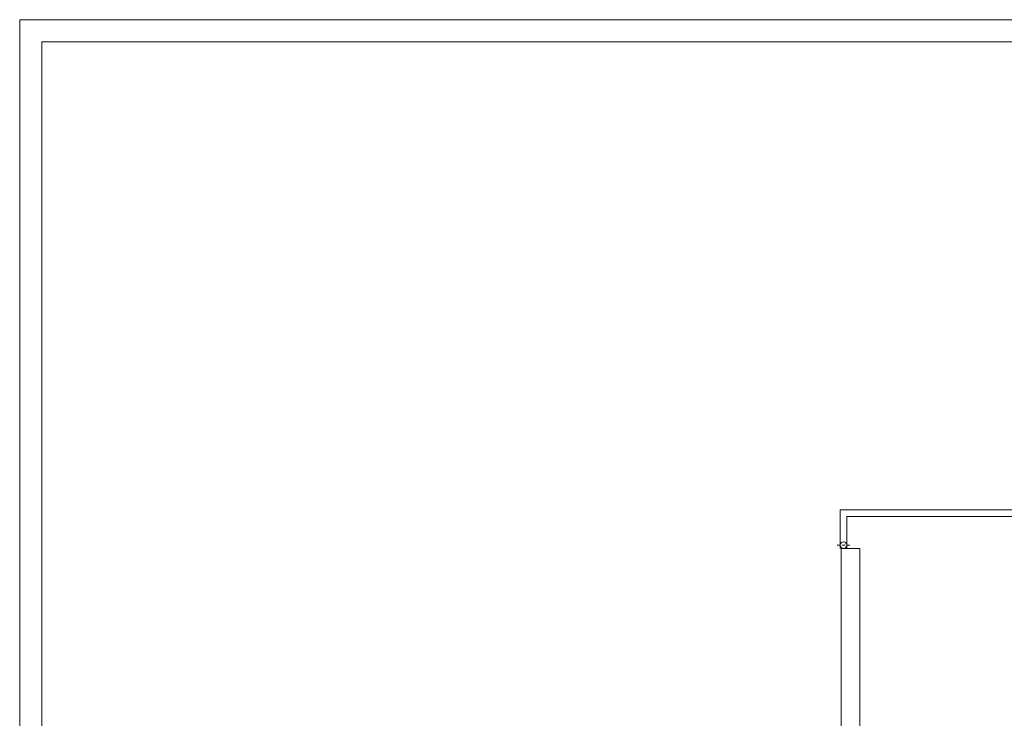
# Model space of a CAD drawing. Header units: millimetres. Extents: x 12584 to 77584, y 9983 to 29820.
# Tile 167 of 176: x 69174 to 71386, y 28251 to 29820. Entities that reach past the tile are written whole.
import ezdxf

# ---------------------------------------------------------------- set-up
doc = ezdxf.new("R2010")
doc.units = ezdxf.units.MM
doc.linetypes.add('ACAD_ISO10W100', pattern=[18, 12, -3, 0, -3])
doc.layers.add('m_tabela', color=7, linetype='Continuous', lineweight=20)
doc.layers.add('m_widok', color=7, linetype='Continuous', lineweight=9)

msp = doc.modelspace()

# ---------------------------------------------------------------- linework, layer by layer
at = {"layer": 'm_tabela'}
for p, q in [((69174.5, 29819.8), (69174.5, 23879.8)), ((77584.5, 29819.8), (69174.5, 29819.8)), ((69224.5, 29769.8), (69224.5, 23929.8)), ((77534.5, 29769.8), (69224.5, 29769.8))]:
    msp.add_line(p, q, dxfattribs=at)
at = {"layer": 'm_widok', "color": 250, "linetype": 'ACAD_ISO10W100', "ltscale": 0.6}
msp.add_line((71010.9, 28639.7), (71039.2, 28639.7), dxfattribs=at)
at = {"layer": 'm_widok', "ltscale": 2}
for p, q in [((71019.6, 28632.1), (71019.6, 28051.1)), ((71061.6, 28632.1), (71019.6, 28632.1)), ((71061.6, 28632.1), (71061.6, 28066.1))]:
    msp.add_line(p, q, dxfattribs=at)
for points in [[(72449.6, 28632.1), (72449.6, 28719.1), (71017.6, 28719.1), (71017.6, 28632.1)], [(72434.6, 28632.1), (72434.6, 28704.1), (71032.6, 28704.1), (71032.6, 28632.1)]]:
    msp.add_lwpolyline(points, dxfattribs=at)
msp.add_circle((71025.1, 28639.7), 7.5, dxfattribs=at)

doc.saveas('drawing.dxf')
